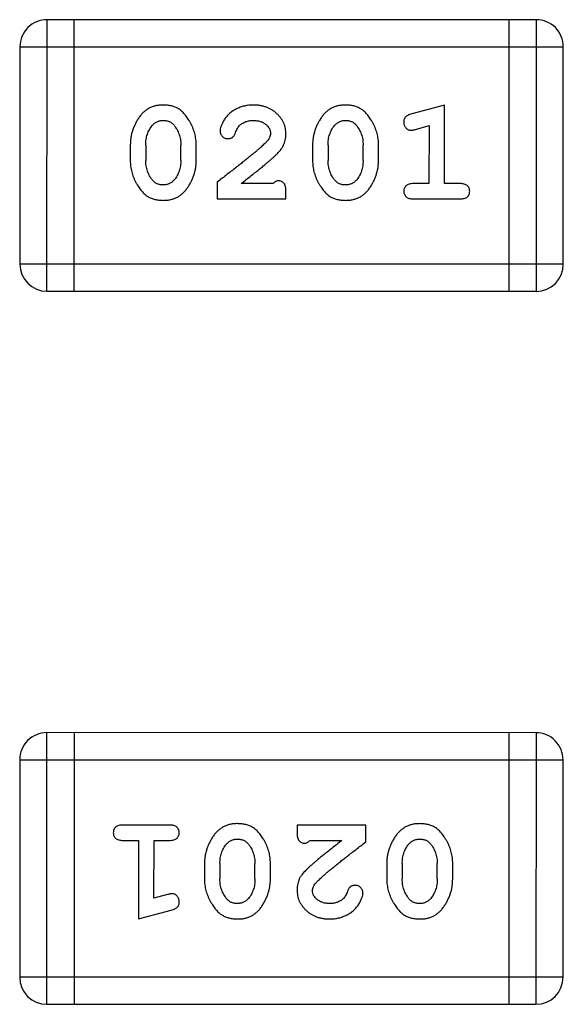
# Model space of a CAD drawing. Header units: millimetres. Extents: x 344 to 667, y 229 to 335.
# Tile 62 of 206: x 581.148 to 581.758, y 254.577 to 255.682. Entities that reach past the tile are written whole.
import ezdxf

# ---------------------------------------------------------------- set-up
doc = ezdxf.new("R2010")
doc.units = ezdxf.units.MM
doc.header["$LTSCALE"] = 0.5
doc.layers.get('0').update_dxf_attribs({"linetype": 'CONTINUOUS'})

msp = doc.modelspace()

# ---------------------------------------------------------------- linework, layer by layer
at = {"linetype": 'Continuous'}
for p, q in [((581.1789, 255.3771), (581.179, 255.6819)), ((581.7276, 255.6819), (581.179, 255.6819)), ((581.2094, 255.3771), (581.2095, 255.6819)), ((581.6971, 255.6819), (581.6971, 255.3771)), ((581.7276, 255.6819), (581.7276, 255.3771)), ((581.1485, 255.6514), (581.7581, 255.6514)), ((581.1485, 255.6514), (581.1485, 255.4076)), ((581.7581, 255.4075), (581.7581, 255.6514)), ((581.6248, 255.5861), (581.5882, 255.5762)), ((581.6247, 255.498), (581.6248, 255.5861)), ((581.5924, 255.5588), (581.6075, 255.563)), ((581.6075, 255.563), (581.6074, 255.498)), ((581.2724, 255.5415), (581.2724, 255.5238)), ((581.2897, 255.5412), (581.2897, 255.524)), ((581.329, 255.524), (581.329, 255.5412)), ((581.3463, 255.5238), (581.3463, 255.5415)), ((581.4769, 255.5415), (581.4769, 255.5237)), ((581.4942, 255.5412), (581.4942, 255.524)), ((581.5335, 255.524), (581.5335, 255.5412)), ((581.5508, 255.5237), (581.5508, 255.5415)), ((581.3699, 255.4996), (581.3699, 255.4807)), ((581.4328, 255.498), (581.3966, 255.498)), ((581.6074, 255.498), (581.5901, 255.498)), ((581.6421, 255.498), (581.6247, 255.498)), ((581.447, 255.4807), (581.447, 255.4886)), ((581.3699, 255.4807), (581.447, 255.4807)), ((581.5901, 255.4807), (581.6421, 255.4807)), ((581.7581, 255.4075), (581.1485, 255.4076)), ((581.1789, 255.3771), (581.7276, 255.3771)), ((581.7275, 254.8816), (581.1788, 254.8817)), ((581.1788, 254.5769), (581.1788, 254.8817)), ((581.2093, 254.8817), (581.2093, 254.5769)), ((581.697, 254.8816), (581.6969, 254.5768)), ((581.7275, 254.8816), (581.7274, 254.5768)), ((581.1483, 254.8512), (581.7579, 254.8511)), ((581.1483, 254.8512), (581.1483, 254.6073)), ((581.7579, 254.6073), (581.7579, 254.8511)), ((581.3163, 254.778), (581.2643, 254.778)), ((581.5365, 254.778), (581.4594, 254.778)), ((581.4594, 254.778), (581.4594, 254.7701)), ((581.5365, 254.7591), (581.5365, 254.778)), ((581.2643, 254.7607), (581.2816, 254.7607)), ((581.2816, 254.7607), (581.2816, 254.6726)), ((581.2989, 254.6958), (581.299, 254.7607)), ((581.299, 254.7607), (581.3163, 254.7607)), ((581.4736, 254.7607), (581.5098, 254.7607)), ((581.3556, 254.735), (581.3556, 254.7172)), ((581.3729, 254.7347), (581.3729, 254.7175)), ((581.4122, 254.7175), (581.4122, 254.7347)), ((581.4295, 254.7172), (581.4295, 254.735)), ((581.5601, 254.735), (581.5601, 254.7172)), ((581.5774, 254.7347), (581.5774, 254.7175)), ((581.6167, 254.7175), (581.6167, 254.7347)), ((581.634, 254.7172), (581.634, 254.735)), ((581.314, 254.6999), (581.2989, 254.6958)), ((581.2816, 254.6726), (581.3182, 254.6825)), ((581.7579, 254.6073), (581.1483, 254.6073)), ((581.1788, 254.5769), (581.7274, 254.5768))]:
    msp.add_line(p, q, dxfattribs=at)
for centre, start, end in [((581.179, 255.6514), 89.9951, 179.9951), ((581.7276, 255.6514), 359.9951, 89.9951), ((581.1789, 255.4076), 179.9951, 269.9951), ((581.7276, 255.4075), 269.9951, 359.9951), ((581.1788, 254.8512), 89.9951, 179.9951), ((581.7274, 254.8511), 359.9951, 89.9951), ((581.1788, 254.6073), 179.9951, 269.9951), ((581.7274, 254.6073), 269.9951, 359.9951)]:
    msp.add_arc(centre, 0.0305, start, end, dxfattribs=at)
for points, knots in [([(581.3092, 255.5861), (581.3077, 255.5861), (581.3049, 255.586), (581.3008, 255.5853), (581.297, 255.5842), (581.2934, 255.5826), (581.2901, 255.5805), (581.2871, 255.578), (581.2843, 255.575), (581.2818, 255.5717), (581.2796, 255.5681), (581.2777, 255.5644), (581.276, 255.5607), (581.2747, 255.5569), (581.2736, 255.5531), (581.2729, 255.5493), (581.2724, 255.5454), (581.2724, 255.5428), (581.2724, 255.5415)], [0, 0, 0, 0, 0.06692, 0.130834, 0.19258, 0.252759, 0.312631, 0.373411, 0.436359, 0.501894, 0.568244, 0.632472, 0.69556, 0.757163, 0.818592, 0.878885, 0.939235, 1, 1, 1, 1]), ([(581.3463, 255.5415), (581.3463, 255.5426), (581.3462, 255.5447), (581.346, 255.5479), (581.3454, 255.551), (581.3447, 255.5542), (581.3438, 255.5572), (581.3427, 255.5602), (581.3414, 255.5632), (581.3399, 255.5661), (581.3383, 255.5688), (581.3367, 255.5713), (581.335, 255.5737), (581.3334, 255.5758), (581.3317, 255.5776), (581.3299, 255.5793), (581.3282, 255.5807), (581.3258, 255.5823), (581.3227, 255.5839), (581.3185, 255.5852), (581.314, 255.586), (581.3108, 255.5861), (581.3092, 255.5861)], [0, 0, 0, 0, 0.049855, 0.099516, 0.148482, 0.19758, 0.246804, 0.296268, 0.346517, 0.397047, 0.446826, 0.49336, 0.537801, 0.579207, 0.617974, 0.654833, 0.689171, 0.722088, 0.786392, 0.853518, 0.924186, 1, 1, 1, 1]), ([(581.4103, 255.5861), (581.4086, 255.5861), (581.4053, 255.5859), (581.4003, 255.5851), (581.3956, 255.5837), (581.3911, 255.5817), (581.3869, 255.5792), (581.3833, 255.5764), (581.3801, 255.5731), (581.3776, 255.5695), (581.3757, 255.566), (581.3742, 255.5627), (581.3733, 255.5596), (581.3731, 255.5577), (581.373, 255.5568)], [0, 0, 0, 0, 0.098286, 0.193983, 0.289056, 0.384352, 0.477435, 0.566197, 0.652355, 0.737986, 0.818188, 0.887401, 0.94802, 1, 1, 1, 1]), ([(581.447, 255.5533), (581.447, 255.5545), (581.4469, 255.5567), (581.4464, 255.5599), (581.4456, 255.563), (581.4445, 255.566), (581.443, 255.5688), (581.4412, 255.5715), (581.4391, 255.5741), (581.4367, 255.5766), (581.4341, 255.5788), (581.4312, 255.5808), (581.4282, 255.5824), (581.425, 255.5838), (581.4216, 255.5848), (581.418, 255.5856), (581.4142, 255.586), (581.4116, 255.5861), (581.4103, 255.5861)], [0, 0, 0, 0, 0.060981, 0.120256, 0.178148, 0.236115, 0.293993, 0.352864, 0.413358, 0.476056, 0.539296, 0.602396, 0.665116, 0.728325, 0.792919, 0.859317, 0.928302, 1, 1, 1, 1]), ([(581.5137, 255.5861), (581.5122, 255.5861), (581.5094, 255.586), (581.5053, 255.5853), (581.5015, 255.5842), (581.4979, 255.5826), (581.4946, 255.5805), (581.4916, 255.578), (581.4888, 255.575), (581.4863, 255.5716), (581.4841, 255.5681), (581.4822, 255.5644), (581.4805, 255.5607), (581.4792, 255.5569), (581.4782, 255.5531), (581.4774, 255.5493), (581.477, 255.5454), (581.4769, 255.5428), (581.4769, 255.5415)], [0, 0, 0, 0, 0.06692, 0.130834, 0.19258, 0.252759, 0.312631, 0.373411, 0.436359, 0.501894, 0.568244, 0.632472, 0.69556, 0.757163, 0.818592, 0.878885, 0.939235, 1, 1, 1, 1]), ([(581.5508, 255.5415), (581.5508, 255.5426), (581.5508, 255.5447), (581.5505, 255.5479), (581.5499, 255.551), (581.5493, 255.5541), (581.5483, 255.5572), (581.5472, 255.5602), (581.5459, 255.5632), (581.5444, 255.566), (581.5428, 255.5688), (581.5412, 255.5713), (581.5395, 255.5736), (581.5379, 255.5758), (581.5362, 255.5776), (581.5345, 255.5793), (581.5327, 255.5807), (581.5304, 255.5822), (581.5272, 255.5838), (581.523, 255.5852), (581.5185, 255.586), (581.5153, 255.5861), (581.5137, 255.5861)], [0, 0, 0, 0, 0.049855, 0.099516, 0.148482, 0.19758, 0.246804, 0.296268, 0.346517, 0.397047, 0.446826, 0.49336, 0.537801, 0.579207, 0.617974, 0.654833, 0.689171, 0.722088, 0.786392, 0.853518, 0.924186, 1, 1, 1, 1]), ([(581.5882, 255.5762), (581.5873, 255.576), (581.5858, 255.5755), (581.5837, 255.5746), (581.5821, 255.5737), (581.5809, 255.5727), (581.5801, 255.5715), (581.5795, 255.5702), (581.5792, 255.5687), (581.5791, 255.5676), (581.5791, 255.567)], [0, 0, 0, 0, 0.187321, 0.344927, 0.475328, 0.579604, 0.674244, 0.773631, 0.882025, 1, 1, 1, 1]), ([(581.2897, 255.5412), (581.2897, 255.5423), (581.2898, 255.5444), (581.2901, 255.5474), (581.2906, 255.5504), (581.2915, 255.5532), (581.2924, 255.5559), (581.2937, 255.5584), (581.2952, 255.5608), (581.2963, 255.5623), (581.2969, 255.563)], [0, 0, 0, 0, 0.135446, 0.266257, 0.393419, 0.517936, 0.639137, 0.758785, 0.879345, 1, 1, 1, 1]), ([(581.2969, 255.563), (581.2973, 255.5635), (581.2981, 255.5644), (581.2995, 255.5656), (581.3009, 255.5666), (581.3024, 255.5674), (581.304, 255.568), (581.3057, 255.5685), (581.3075, 255.5688), (581.3087, 255.5688), (581.3093, 255.5688)], [0, 0, 0, 0, 0.13042, 0.256046, 0.378133, 0.498725, 0.620452, 0.742761, 0.869406, 1, 1, 1, 1]), ([(581.3093, 255.5688), (581.3099, 255.5688), (581.3112, 255.5688), (581.313, 255.5685), (581.3147, 255.5681), (581.3162, 255.5675), (581.3177, 255.5668), (581.3191, 255.5659), (581.3203, 255.5648), (581.3211, 255.5639), (581.3214, 255.5635)], [0, 0, 0, 0, 0.138115, 0.270177, 0.397547, 0.520057, 0.63869, 0.757499, 0.878226, 1, 1, 1, 1]), ([(581.3214, 255.5635), (581.322, 255.5627), (581.3232, 255.5611), (581.3248, 255.5586), (581.3261, 255.556), (581.3271, 255.5532), (581.328, 255.5503), (581.3286, 255.5474), (581.3289, 255.5443), (581.329, 255.5423), (581.329, 255.5412)], [0, 0, 0, 0, 0.125331, 0.248948, 0.371201, 0.494032, 0.616811, 0.742104, 0.868849, 1, 1, 1, 1]), ([(581.3904, 255.5549), (581.3907, 255.5558), (581.3913, 255.5575), (581.3925, 255.5598), (581.3937, 255.5618), (581.3948, 255.5629), (581.3953, 255.5634)], [0, 0, 0, 0, 0.285518, 0.544185, 0.781367, 1, 1, 1, 1]), ([(581.3953, 255.5634), (581.3958, 255.5639), (581.3968, 255.5647), (581.3984, 255.5658), (581.4002, 255.5667), (581.402, 255.5675), (581.4039, 255.5681), (581.4059, 255.5685), (581.408, 255.5688), (581.4095, 255.5688), (581.4102, 255.5688)], [0, 0, 0, 0, 0.121873, 0.243139, 0.363336, 0.485133, 0.607572, 0.734701, 0.864814, 1, 1, 1, 1]), ([(581.4102, 255.5688), (581.4116, 255.5688), (581.4143, 255.5687), (581.4181, 255.5678), (581.4215, 255.5665), (581.4244, 255.5645), (581.4267, 255.5623), (581.4284, 255.5598), (581.4295, 255.5571), (581.4296, 255.5552), (581.4297, 255.5543)], [0, 0, 0, 0, 0.156344, 0.299348, 0.4327, 0.561, 0.682299, 0.791883, 0.89611, 1, 1, 1, 1]), ([(581.4942, 255.5412), (581.4942, 255.5423), (581.4943, 255.5444), (581.4946, 255.5474), (581.4951, 255.5504), (581.496, 255.5532), (581.497, 255.5558), (581.4982, 255.5584), (581.4997, 255.5608), (581.5009, 255.5623), (581.5014, 255.563)], [0, 0, 0, 0, 0.135446, 0.266257, 0.393419, 0.517936, 0.639137, 0.758785, 0.879345, 1, 1, 1, 1]), ([(581.5014, 255.563), (581.5018, 255.5635), (581.5026, 255.5644), (581.504, 255.5655), (581.5054, 255.5666), (581.5069, 255.5674), (581.5085, 255.568), (581.5102, 255.5685), (581.512, 255.5687), (581.5132, 255.5688), (581.5138, 255.5688)], [0, 0, 0, 0, 0.13042, 0.256046, 0.378133, 0.498725, 0.620452, 0.742761, 0.869406, 1, 1, 1, 1]), ([(581.5138, 255.5688), (581.5144, 255.5688), (581.5157, 255.5688), (581.5175, 255.5685), (581.5192, 255.5681), (581.5208, 255.5675), (581.5222, 255.5668), (581.5236, 255.5658), (581.5248, 255.5648), (581.5256, 255.5639), (581.5259, 255.5635)], [0, 0, 0, 0, 0.138115, 0.270177, 0.397547, 0.520057, 0.63869, 0.757499, 0.878226, 1, 1, 1, 1]), ([(581.5259, 255.5635), (581.5265, 255.5627), (581.5277, 255.5611), (581.5293, 255.5586), (581.5306, 255.5559), (581.5317, 255.5532), (581.5325, 255.5503), (581.5331, 255.5474), (581.5334, 255.5443), (581.5335, 255.5423), (581.5335, 255.5412)], [0, 0, 0, 0, 0.125331, 0.248948, 0.371201, 0.494032, 0.616811, 0.742104, 0.868849, 1, 1, 1, 1]), ([(581.5791, 255.567), (581.5792, 255.5664), (581.5792, 255.5652), (581.5797, 255.5635), (581.5804, 255.5618), (581.5814, 255.5604), (581.5826, 255.5593), (581.584, 255.5584), (581.5855, 255.5579), (581.5865, 255.5578), (581.587, 255.5578)], [0, 0, 0, 0, 0.138815, 0.27042, 0.39836, 0.52875, 0.654955, 0.771147, 0.884581, 1, 1, 1, 1]), ([(581.373, 255.5568), (581.3731, 255.5562), (581.3731, 255.5552), (581.3737, 255.5536), (581.3745, 255.5522), (581.3756, 255.5508), (581.377, 255.5497), (581.3785, 255.549), (581.3801, 255.5484), (581.3813, 255.5484), (581.3819, 255.5484)], [0, 0, 0, 0, 0.120856, 0.239483, 0.360995, 0.490166, 0.620982, 0.746416, 0.870253, 1, 1, 1, 1]), ([(581.3819, 255.5484), (581.3824, 255.5484), (581.3833, 255.5484), (581.3847, 255.5487), (581.3859, 255.5492), (581.3871, 255.5498), (581.3881, 255.5507), (581.389, 255.5519), (581.3898, 255.5533), (581.3901, 255.5544), (581.3904, 255.5549)], [0, 0, 0, 0, 0.127347, 0.246131, 0.359406, 0.470543, 0.586092, 0.711469, 0.847022, 1, 1, 1, 1]), ([(581.4297, 255.5543), (581.4296, 255.5535), (581.4295, 255.5519), (581.4285, 255.5494), (581.427, 255.5469), (581.4256, 255.5454), (581.4249, 255.5446)], [0, 0, 0, 0, 0.212836, 0.442809, 0.70317, 1, 1, 1, 1]), ([(581.4302, 255.5251), (581.4311, 255.5258), (581.4328, 255.5273), (581.4352, 255.5295), (581.4373, 255.5316), (581.4391, 255.5336), (581.4408, 255.5355), (581.4421, 255.5373), (581.4432, 255.5389), (581.4443, 255.541), (581.4454, 255.5435), (581.4463, 255.5467), (581.4469, 255.55), (581.447, 255.5522), (581.447, 255.5533)], [0, 0, 0, 0, 0.103002, 0.197728, 0.285279, 0.365235, 0.437224, 0.502446, 0.560545, 0.611446, 0.707576, 0.80349, 0.900532, 1, 1, 1, 1]), ([(581.587, 255.5578), (581.5874, 255.5578), (581.5881, 255.5578), (581.5894, 255.5581), (581.5908, 255.5584), (581.5919, 255.5587), (581.5924, 255.5588)], [0, 0, 0, 0, 0.183151, 0.413144, 0.682305, 1, 1, 1, 1]), ([(581.4249, 255.5446), (581.4245, 255.5441), (581.4235, 255.5431), (581.4219, 255.5416), (581.42, 255.5398), (581.4178, 255.5379), (581.4154, 255.5358), (581.4127, 255.5335), (581.4096, 255.531), (581.4063, 255.5282), (581.4028, 255.5253), (581.3989, 255.5222), (581.3948, 255.5189), (581.3903, 255.5154), (581.3856, 255.5118), (581.3806, 255.5079), (581.3754, 255.5038), (581.3718, 255.501), (581.3699, 255.4996)], [0, 0, 0, 0, 0.026647, 0.057942, 0.094152, 0.134806, 0.180631, 0.231142, 0.286385, 0.346321, 0.411439, 0.481035, 0.555329, 0.634592, 0.718826, 0.807759, 0.901393, 1, 1, 1, 1]), ([(581.2724, 255.5238), (581.2724, 255.5227), (581.2724, 255.5206), (581.2727, 255.5174), (581.2732, 255.5143), (581.2739, 255.5112), (581.2748, 255.5081), (581.2759, 255.5051), (581.2772, 255.5022), (581.2786, 255.4993), (581.2802, 255.4965), (581.2818, 255.494), (581.2835, 255.4917), (581.2851, 255.4896), (581.2868, 255.4877), (581.2885, 255.4861), (581.2903, 255.4846), (581.2926, 255.483), (581.2958, 255.4814), (581.3, 255.4801), (581.3046, 255.4793), (581.3078, 255.4792), (581.3094, 255.4791)], [0, 0, 0, 0, 0.049886, 0.09882, 0.148132, 0.19689, 0.246038, 0.295176, 0.345305, 0.395692, 0.445312, 0.491875, 0.535813, 0.577009, 0.616081, 0.652689, 0.687585, 0.720206, 0.785062, 0.85223, 0.923759, 1, 1, 1, 1]), ([(581.2973, 255.5017), (581.2967, 255.5025), (581.2955, 255.5041), (581.2939, 255.5067), (581.2926, 255.5093), (581.2915, 255.512), (581.2907, 255.5149), (581.2901, 255.5178), (581.2897, 255.5209), (581.2897, 255.523), (581.2897, 255.524)], [0, 0, 0, 0, 0.124927, 0.248361, 0.370889, 0.492583, 0.61616, 0.741472, 0.869044, 1, 1, 1, 1]), ([(581.3094, 255.4791), (581.3108, 255.4792), (581.3137, 255.4793), (581.3178, 255.48), (581.3216, 255.4811), (581.3252, 255.4827), (581.3285, 255.4847), (581.3315, 255.4872), (581.3343, 255.4902), (581.3368, 255.4936), (581.339, 255.4972), (581.341, 255.5008), (581.3426, 255.5045), (581.344, 255.5083), (581.345, 255.5121), (581.3458, 255.516), (581.3462, 255.5198), (581.3463, 255.5225), (581.3463, 255.5238)], [0, 0, 0, 0, 0.067217, 0.131051, 0.19272, 0.252824, 0.312745, 0.373449, 0.436041, 0.501494, 0.567761, 0.632087, 0.695096, 0.757109, 0.817993, 0.878657, 0.939311, 1, 1, 1, 1]), ([(581.329, 255.524), (581.329, 255.523), (581.3289, 255.5209), (581.3286, 255.5178), (581.328, 255.5149), (581.3272, 255.5121), (581.3262, 255.5094), (581.3249, 255.5069), (581.3235, 255.5045), (581.3223, 255.503), (581.3217, 255.5023)], [0, 0, 0, 0, 0.135449, 0.266263, 0.393429, 0.516942, 0.639128, 0.758779, 0.879341, 1, 1, 1, 1]), ([(581.3966, 255.498), (581.3986, 255.4996), (581.4025, 255.5026), (581.4079, 255.5069), (581.4129, 255.5108), (581.4174, 255.5144), (581.4213, 255.5176), (581.4247, 255.5204), (581.4277, 255.5228), (581.4294, 255.5244), (581.4302, 255.5251)], [0, 0, 0, 0, 0.176662, 0.337826, 0.484741, 0.617764, 0.73494, 0.837793, 0.926412, 1, 1, 1, 1]), ([(581.4769, 255.5237), (581.4769, 255.5227), (581.4769, 255.5205), (581.4772, 255.5174), (581.4777, 255.5142), (581.4784, 255.5111), (581.4793, 255.5081), (581.4804, 255.5051), (581.4817, 255.5021), (581.4832, 255.4993), (581.4847, 255.4965), (581.4864, 255.494), (581.488, 255.4917), (581.4896, 255.4896), (581.4913, 255.4877), (581.493, 255.486), (581.4948, 255.4846), (581.4971, 255.483), (581.5003, 255.4814), (581.5045, 255.4801), (581.5091, 255.4793), (581.5123, 255.4792), (581.5139, 255.4791)], [0, 0, 0, 0, 0.049886, 0.09882, 0.148132, 0.19689, 0.246038, 0.295176, 0.345305, 0.395692, 0.445312, 0.491875, 0.535813, 0.577009, 0.616081, 0.652689, 0.687585, 0.720206, 0.785062, 0.85223, 0.923759, 1, 1, 1, 1]), ([(581.5018, 255.5017), (581.5012, 255.5025), (581.5, 255.5041), (581.4985, 255.5066), (581.4971, 255.5093), (581.4961, 255.512), (581.4952, 255.5149), (581.4946, 255.5178), (581.4943, 255.5209), (581.4942, 255.523), (581.4942, 255.524)], [0, 0, 0, 0, 0.124927, 0.248361, 0.370889, 0.492583, 0.61616, 0.741472, 0.869044, 1, 1, 1, 1]), ([(581.5139, 255.4791), (581.5154, 255.4792), (581.5182, 255.4792), (581.5223, 255.48), (581.5261, 255.4811), (581.5297, 255.4827), (581.533, 255.4847), (581.536, 255.4872), (581.5389, 255.4902), (581.5413, 255.4935), (581.5435, 255.4971), (581.5455, 255.5008), (581.5471, 255.5045), (581.5485, 255.5083), (581.5495, 255.5121), (581.5503, 255.5159), (581.5507, 255.5198), (581.5508, 255.5224), (581.5508, 255.5237)], [0, 0, 0, 0, 0.067217, 0.131051, 0.19272, 0.252824, 0.312745, 0.373449, 0.436041, 0.501494, 0.567761, 0.632087, 0.695096, 0.757109, 0.817993, 0.878657, 0.939311, 1, 1, 1, 1]), ([(581.5335, 255.524), (581.5335, 255.523), (581.5334, 255.5209), (581.5331, 255.5178), (581.5326, 255.5149), (581.5317, 255.5121), (581.5307, 255.5094), (581.5295, 255.5069), (581.528, 255.5045), (581.5268, 255.503), (581.5263, 255.5022)], [0, 0, 0, 0, 0.135449, 0.266263, 0.393429, 0.516942, 0.639128, 0.758779, 0.879341, 1, 1, 1, 1]), ([(581.3095, 255.4965), (581.3088, 255.4965), (581.3076, 255.4965), (581.3058, 255.4967), (581.3041, 255.4971), (581.3025, 255.4977), (581.301, 255.4985), (581.2996, 255.4994), (581.2984, 255.5005), (581.2977, 255.5013), (581.2973, 255.5017)], [0, 0, 0, 0, 0.139844, 0.271849, 0.399162, 0.521619, 0.6402, 0.758957, 0.87828, 1, 1, 1, 1]), ([(581.3217, 255.5023), (581.3213, 255.5018), (581.3206, 255.5009), (581.3192, 255.4997), (581.3178, 255.4987), (581.3163, 255.4979), (581.3147, 255.4972), (581.313, 255.4968), (581.3113, 255.4965), (581.3101, 255.4965), (581.3095, 255.4965)], [0, 0, 0, 0, 0.129853, 0.25607, 0.380154, 0.49978, 0.62208, 0.743277, 0.868791, 1, 1, 1, 1]), ([(581.4383, 255.5012), (581.4379, 255.5011), (581.4369, 255.501), (581.4356, 255.5004), (581.4341, 255.4994), (581.4333, 255.4985), (581.4328, 255.498)], [0, 0, 0, 0, 0.20611, 0.432681, 0.695597, 1, 1, 1, 1]), ([(581.447, 255.4886), (581.447, 255.4896), (581.4469, 255.4916), (581.4465, 255.4943), (581.4458, 255.4966), (581.4447, 255.4983), (581.4434, 255.4996), (581.4419, 255.5005), (581.4402, 255.5011), (581.439, 255.5011), (581.4383, 255.5012)], [0, 0, 0, 0, 0.1844, 0.34094, 0.473574, 0.586824, 0.690029, 0.789175, 0.890445, 1, 1, 1, 1]), ([(581.514, 255.4964), (581.5133, 255.4964), (581.5121, 255.4965), (581.5103, 255.4967), (581.5086, 255.4971), (581.507, 255.4977), (581.5055, 255.4985), (581.5042, 255.4994), (581.5029, 255.5005), (581.5022, 255.5013), (581.5018, 255.5017)], [0, 0, 0, 0, 0.139844, 0.271849, 0.399162, 0.521619, 0.6402, 0.758957, 0.87828, 1, 1, 1, 1]), ([(581.5263, 255.5022), (581.5259, 255.5018), (581.5251, 255.5009), (581.5237, 255.4997), (581.5223, 255.4987), (581.5208, 255.4978), (581.5192, 255.4972), (581.5175, 255.4968), (581.5158, 255.4965), (581.5146, 255.4965), (581.514, 255.4964)], [0, 0, 0, 0, 0.129853, 0.25607, 0.380154, 0.49978, 0.62208, 0.743277, 0.868791, 1, 1, 1, 1]), ([(581.5901, 255.498), (581.5892, 255.498), (581.5876, 255.4979), (581.5852, 255.4975), (581.5833, 255.4967), (581.5817, 255.4957), (581.5806, 255.4943), (581.5797, 255.4928), (581.5792, 255.4911), (581.5792, 255.49), (581.5791, 255.4893)], [0, 0, 0, 0, 0.169102, 0.317658, 0.446239, 0.563118, 0.671828, 0.776546, 0.884858, 1, 1, 1, 1]), ([(581.6531, 255.4893), (581.653, 255.49), (581.653, 255.4911), (581.6525, 255.4928), (581.6516, 255.4943), (581.6505, 255.4956), (581.6489, 255.4967), (581.647, 255.4975), (581.6446, 255.4979), (581.643, 255.498), (581.6421, 255.498)], [0, 0, 0, 0, 0.11517, 0.223509, 0.328254, 0.438012, 0.553651, 0.682263, 0.830856, 1, 1, 1, 1]), ([(581.5791, 255.4893), (581.5792, 255.4887), (581.5792, 255.4876), (581.5797, 255.4859), (581.5806, 255.4844), (581.5817, 255.483), (581.5833, 255.4819), (581.5852, 255.4812), (581.5876, 255.4808), (581.5892, 255.4807), (581.5901, 255.4807)], [0, 0, 0, 0, 0.115051, 0.223278, 0.329269, 0.437893, 0.554681, 0.682591, 0.83103, 1, 1, 1, 1]), ([(581.6421, 255.4807), (581.6429, 255.4807), (581.6446, 255.4808), (581.647, 255.4812), (581.6489, 255.4819), (581.6505, 255.483), (581.6516, 255.4843), (581.6525, 255.4859), (581.653, 255.4875), (581.653, 255.4887), (581.6531, 255.4893)], [0, 0, 0, 0, 0.169012, 0.317488, 0.445429, 0.560977, 0.67065, 0.776666, 0.88492, 1, 1, 1, 1]), ([(581.2643, 254.778), (581.2634, 254.778), (581.2618, 254.778), (581.2594, 254.7775), (581.2575, 254.7768), (581.2559, 254.7757), (581.2548, 254.7744), (581.2539, 254.7729), (581.2534, 254.7712), (581.2534, 254.77), (581.2533, 254.7694)], [0, 0, 0, 0, 0.169012, 0.317488, 0.445429, 0.560977, 0.67065, 0.776666, 0.88492, 1, 1, 1, 1]), ([(581.3273, 254.7694), (581.3272, 254.77), (581.3272, 254.7712), (581.3267, 254.7728), (581.3258, 254.7744), (581.3247, 254.7757), (581.3231, 254.7768), (581.3212, 254.7775), (581.3188, 254.778), (581.3172, 254.778), (581.3163, 254.778)], [0, 0, 0, 0, 0.115051, 0.223278, 0.329269, 0.437893, 0.554681, 0.682591, 0.83103, 1, 1, 1, 1]), ([(581.3925, 254.7796), (581.391, 254.7796), (581.3882, 254.7795), (581.3841, 254.7788), (581.3803, 254.7776), (581.3767, 254.7761), (581.3734, 254.774), (581.3704, 254.7715), (581.3675, 254.7686), (581.3651, 254.7652), (581.3629, 254.7616), (581.3609, 254.7579), (581.3593, 254.7542), (581.3579, 254.7504), (581.3569, 254.7466), (581.3561, 254.7428), (581.3557, 254.7389), (581.3556, 254.7363), (581.3556, 254.735)], [0, 0, 0, 0, 0.067217, 0.131051, 0.19272, 0.252824, 0.312745, 0.373449, 0.436041, 0.501494, 0.567761, 0.632087, 0.695096, 0.757109, 0.817993, 0.878657, 0.939311, 1, 1, 1, 1]), ([(581.4295, 254.735), (581.4295, 254.736), (581.4295, 254.7382), (581.4292, 254.7414), (581.4287, 254.7445), (581.428, 254.7476), (581.4271, 254.7506), (581.426, 254.7536), (581.4247, 254.7566), (581.4232, 254.7595), (581.4217, 254.7622), (581.42, 254.7647), (581.4184, 254.767), (581.4167, 254.7692), (581.415, 254.771), (581.4134, 254.7727), (581.4116, 254.7741), (581.4093, 254.7757), (581.4061, 254.7773), (581.4019, 254.7786), (581.3973, 254.7794), (581.3941, 254.7795), (581.3925, 254.7796)], [0, 0, 0, 0, 0.049886, 0.09882, 0.148132, 0.19689, 0.246038, 0.295176, 0.345305, 0.395692, 0.445312, 0.491875, 0.535813, 0.577009, 0.616081, 0.652689, 0.687585, 0.720206, 0.785062, 0.85223, 0.923759, 1, 1, 1, 1]), ([(581.597, 254.7796), (581.5955, 254.7795), (581.5927, 254.7795), (581.5886, 254.7787), (581.5848, 254.7776), (581.5812, 254.776), (581.5779, 254.774), (581.5749, 254.7715), (581.5721, 254.7685), (581.5696, 254.7652), (581.5674, 254.7616), (581.5654, 254.7579), (581.5638, 254.7542), (581.5624, 254.7504), (581.5614, 254.7466), (581.5606, 254.7428), (581.5602, 254.7389), (581.5601, 254.7363), (581.5601, 254.735)], [0, 0, 0, 0, 0.067217, 0.131051, 0.19272, 0.252824, 0.312745, 0.373449, 0.436041, 0.501494, 0.567761, 0.632087, 0.695096, 0.757109, 0.817993, 0.878657, 0.939311, 1, 1, 1, 1]), ([(581.634, 254.735), (581.634, 254.736), (581.634, 254.7382), (581.6337, 254.7413), (581.6332, 254.7445), (581.6325, 254.7476), (581.6316, 254.7506), (581.6305, 254.7536), (581.6292, 254.7566), (581.6277, 254.7594), (581.6262, 254.7622), (581.6245, 254.7647), (581.6229, 254.767), (581.6213, 254.7691), (581.6196, 254.771), (581.6179, 254.7727), (581.6161, 254.7741), (581.6138, 254.7757), (581.6106, 254.7773), (581.6064, 254.7786), (581.6018, 254.7794), (581.5986, 254.7795), (581.597, 254.7796)], [0, 0, 0, 0, 0.049886, 0.09882, 0.148132, 0.19689, 0.246038, 0.295176, 0.345305, 0.395692, 0.445312, 0.491875, 0.535813, 0.577009, 0.616081, 0.652689, 0.687585, 0.720206, 0.785062, 0.85223, 0.923759, 1, 1, 1, 1]), ([(581.2533, 254.7694), (581.2534, 254.7688), (581.2534, 254.7676), (581.2539, 254.7659), (581.2548, 254.7644), (581.2559, 254.7631), (581.2575, 254.762), (581.2594, 254.7612), (581.2618, 254.7608), (581.2634, 254.7607), (581.2643, 254.7607)], [0, 0, 0, 0, 0.11517, 0.223509, 0.328254, 0.438012, 0.553651, 0.682263, 0.830856, 1, 1, 1, 1]), ([(581.3163, 254.7607), (581.3172, 254.7607), (581.3188, 254.7608), (581.3212, 254.7612), (581.3231, 254.762), (581.3247, 254.7631), (581.3258, 254.7644), (581.3267, 254.7659), (581.3272, 254.7676), (581.3272, 254.7688), (581.3273, 254.7694)], [0, 0, 0, 0, 0.169102, 0.317658, 0.446239, 0.563118, 0.671828, 0.776546, 0.884858, 1, 1, 1, 1]), ([(581.4594, 254.7701), (581.4594, 254.7691), (581.4595, 254.7671), (581.4599, 254.7644), (581.4606, 254.7621), (581.4617, 254.7604), (581.463, 254.7591), (581.4645, 254.7582), (581.4662, 254.7576), (581.4674, 254.7576), (581.4681, 254.7576)], [0, 0, 0, 0, 0.1844, 0.34094, 0.473574, 0.586824, 0.690029, 0.789175, 0.890445, 1, 1, 1, 1]), ([(581.3729, 254.7347), (581.3729, 254.7358), (581.373, 254.7378), (581.3733, 254.7409), (581.3738, 254.7438), (581.3747, 254.7466), (581.3757, 254.7493), (581.3769, 254.7518), (581.3784, 254.7543), (581.3796, 254.7557), (581.3801, 254.7565)], [0, 0, 0, 0, 0.135449, 0.266263, 0.393429, 0.516942, 0.639128, 0.758779, 0.879341, 1, 1, 1, 1]), ([(581.3801, 254.7565), (581.3805, 254.7569), (581.3813, 254.7579), (581.3827, 254.759), (581.3841, 254.76), (581.3856, 254.7609), (581.3872, 254.7615), (581.3889, 254.7619), (581.3906, 254.7622), (581.3918, 254.7623), (581.3924, 254.7623)], [0, 0, 0, 0, 0.129853, 0.25607, 0.380154, 0.49978, 0.62208, 0.743277, 0.868791, 1, 1, 1, 1]), ([(581.3924, 254.7623), (581.3931, 254.7623), (581.3943, 254.7623), (581.3961, 254.762), (581.3978, 254.7616), (581.3994, 254.761), (581.4009, 254.7602), (581.4022, 254.7593), (581.4035, 254.7582), (581.4042, 254.7574), (581.4046, 254.757)], [0, 0, 0, 0, 0.139844, 0.271849, 0.399162, 0.521619, 0.6402, 0.758957, 0.87828, 1, 1, 1, 1]), ([(581.4046, 254.757), (581.4052, 254.7562), (581.4064, 254.7546), (581.4079, 254.7521), (581.4093, 254.7495), (581.4103, 254.7467), (581.4112, 254.7438), (581.4118, 254.7409), (581.4121, 254.7378), (581.4122, 254.7358), (581.4122, 254.7347)], [0, 0, 0, 0, 0.124927, 0.248361, 0.370889, 0.492583, 0.61616, 0.741472, 0.869044, 1, 1, 1, 1]), ([(581.4681, 254.7576), (581.4685, 254.7576), (581.4695, 254.7577), (581.4708, 254.7583), (581.4723, 254.7593), (581.4731, 254.7602), (581.4736, 254.7607)], [0, 0, 0, 0, 0.20611, 0.432681, 0.695597, 1, 1, 1, 1]), ([(581.5098, 254.7607), (581.5078, 254.7591), (581.5039, 254.7561), (581.4985, 254.7518), (581.4935, 254.7479), (581.489, 254.7443), (581.4851, 254.7412), (581.4817, 254.7383), (581.4787, 254.7359), (581.477, 254.7344), (581.4762, 254.7337)], [0, 0, 0, 0, 0.176662, 0.337826, 0.484741, 0.617764, 0.73494, 0.837793, 0.926412, 1, 1, 1, 1]), ([(581.4815, 254.7141), (581.4819, 254.7146), (581.4829, 254.7156), (581.4845, 254.7171), (581.4864, 254.7189), (581.4886, 254.7208), (581.491, 254.7229), (581.4937, 254.7253), (581.4968, 254.7278), (581.5001, 254.7305), (581.5036, 254.7334), (581.5075, 254.7365), (581.5116, 254.7398), (581.5161, 254.7433), (581.5208, 254.747), (581.5258, 254.7508), (581.531, 254.7549), (581.5346, 254.7577), (581.5365, 254.7591)], [0, 0, 0, 0, 0.026647, 0.057942, 0.094152, 0.134806, 0.180631, 0.231142, 0.286385, 0.346321, 0.411439, 0.481035, 0.555329, 0.634592, 0.718826, 0.807759, 0.901393, 1, 1, 1, 1]), ([(581.5774, 254.7347), (581.5774, 254.7357), (581.5775, 254.7378), (581.5778, 254.7409), (581.5783, 254.7438), (581.5792, 254.7466), (581.5802, 254.7493), (581.5815, 254.7518), (581.5829, 254.7542), (581.5841, 254.7557), (581.5847, 254.7565)], [0, 0, 0, 0, 0.135449, 0.266263, 0.393429, 0.516942, 0.639128, 0.758779, 0.879341, 1, 1, 1, 1]), ([(581.5847, 254.7565), (581.5851, 254.7569), (581.5858, 254.7578), (581.5872, 254.759), (581.5886, 254.76), (581.5901, 254.7609), (581.5917, 254.7615), (581.5934, 254.7619), (581.5951, 254.7622), (581.5963, 254.7622), (581.5969, 254.7623)], [0, 0, 0, 0, 0.129853, 0.25607, 0.380154, 0.49978, 0.62208, 0.743277, 0.868791, 1, 1, 1, 1]), ([(581.5969, 254.7623), (581.5976, 254.7623), (581.5988, 254.7622), (581.6006, 254.762), (581.6023, 254.7616), (581.6039, 254.761), (581.6054, 254.7602), (581.6067, 254.7593), (581.608, 254.7582), (581.6087, 254.7574), (581.6091, 254.757)], [0, 0, 0, 0, 0.139844, 0.271849, 0.399162, 0.521619, 0.6402, 0.758957, 0.87828, 1, 1, 1, 1]), ([(581.6091, 254.757), (581.6097, 254.7562), (581.6109, 254.7546), (581.6125, 254.7521), (581.6138, 254.7494), (581.6149, 254.7467), (581.6157, 254.7438), (581.6163, 254.7409), (581.6167, 254.7378), (581.6167, 254.7357), (581.6167, 254.7347)], [0, 0, 0, 0, 0.124927, 0.248361, 0.370889, 0.492583, 0.61616, 0.741472, 0.869044, 1, 1, 1, 1]), ([(581.4762, 254.7337), (581.4753, 254.7329), (581.4736, 254.7314), (581.4712, 254.7292), (581.4691, 254.7271), (581.4672, 254.7251), (581.4656, 254.7232), (581.4643, 254.7215), (581.4632, 254.7198), (581.462, 254.7178), (581.461, 254.7152), (581.4601, 254.712), (581.4595, 254.7087), (581.4594, 254.7065), (581.4594, 254.7054)], [0, 0, 0, 0, 0.103002, 0.197728, 0.285279, 0.365235, 0.437224, 0.502446, 0.560545, 0.611446, 0.707576, 0.80349, 0.900532, 1, 1, 1, 1]), ([(581.3556, 254.7172), (581.3556, 254.7162), (581.3556, 254.714), (581.3559, 254.7108), (581.3565, 254.7077), (581.3571, 254.7046), (581.3581, 254.7015), (581.3592, 254.6985), (581.3605, 254.6956), (581.362, 254.6927), (581.3636, 254.6899), (581.3652, 254.6874), (581.3669, 254.6851), (581.3685, 254.683), (581.3702, 254.6811), (581.3719, 254.6795), (581.3737, 254.678), (581.376, 254.6765), (581.3792, 254.6749), (581.3834, 254.6736), (581.3879, 254.6728), (581.3911, 254.6727), (581.3927, 254.6726)], [0, 0, 0, 0, 0.049855, 0.099516, 0.148482, 0.19758, 0.246804, 0.296268, 0.346517, 0.397047, 0.446826, 0.49336, 0.537801, 0.579207, 0.617974, 0.654833, 0.689171, 0.722088, 0.786392, 0.853518, 0.924186, 1, 1, 1, 1]), ([(581.3805, 254.6952), (581.3799, 254.696), (581.3787, 254.6976), (581.3771, 254.7001), (581.3758, 254.7028), (581.3747, 254.7055), (581.3739, 254.7084), (581.3733, 254.7113), (581.373, 254.7144), (581.3729, 254.7165), (581.3729, 254.7175)], [0, 0, 0, 0, 0.125331, 0.248948, 0.371201, 0.494032, 0.616811, 0.742104, 0.868849, 1, 1, 1, 1]), ([(581.3927, 254.6726), (581.3942, 254.6727), (581.397, 254.6727), (581.401, 254.6734), (581.4049, 254.6746), (581.4085, 254.6761), (581.4118, 254.6782), (581.4148, 254.6807), (581.4176, 254.6837), (581.4201, 254.6871), (581.4223, 254.6907), (581.4242, 254.6944), (581.4258, 254.6981), (581.4272, 254.7018), (581.4282, 254.7056), (581.429, 254.7095), (581.4294, 254.7133), (581.4295, 254.7159), (581.4295, 254.7172)], [0, 0, 0, 0, 0.06692, 0.130834, 0.19258, 0.252759, 0.312631, 0.373411, 0.436359, 0.501894, 0.568244, 0.632472, 0.69556, 0.757163, 0.818592, 0.878885, 0.939235, 1, 1, 1, 1]), ([(581.4122, 254.7175), (581.4122, 254.7164), (581.4121, 254.7144), (581.4118, 254.7113), (581.4113, 254.7084), (581.4104, 254.7056), (581.4094, 254.7029), (581.4082, 254.7004), (581.4067, 254.6979), (581.4055, 254.6965), (581.405, 254.6957)], [0, 0, 0, 0, 0.135446, 0.266257, 0.393419, 0.517936, 0.639137, 0.758785, 0.879345, 1, 1, 1, 1]), ([(581.4767, 254.7044), (581.4768, 254.7052), (581.4769, 254.7069), (581.4779, 254.7093), (581.4794, 254.7118), (581.4808, 254.7133), (581.4815, 254.7141)], [0, 0, 0, 0, 0.212836, 0.442809, 0.70317, 1, 1, 1, 1]), ([(581.5245, 254.7104), (581.524, 254.7103), (581.5231, 254.7103), (581.5217, 254.71), (581.5205, 254.7096), (581.5193, 254.7089), (581.5183, 254.708), (581.5174, 254.7068), (581.5166, 254.7054), (581.5162, 254.7044), (581.516, 254.7038)], [0, 0, 0, 0, 0.127347, 0.246131, 0.359406, 0.470543, 0.586092, 0.711469, 0.847022, 1, 1, 1, 1]), ([(581.5333, 254.7019), (581.5333, 254.7025), (581.5332, 254.7036), (581.5327, 254.7051), (581.5319, 254.7066), (581.5308, 254.7079), (581.5294, 254.709), (581.5279, 254.7098), (581.5263, 254.7103), (581.5251, 254.7103), (581.5245, 254.7104)], [0, 0, 0, 0, 0.120856, 0.239483, 0.360995, 0.490166, 0.620982, 0.746416, 0.870253, 1, 1, 1, 1]), ([(581.5601, 254.7172), (581.5601, 254.7161), (581.5602, 254.714), (581.5604, 254.7108), (581.561, 254.7077), (581.5616, 254.7046), (581.5626, 254.7015), (581.5637, 254.6985), (581.565, 254.6955), (581.5665, 254.6927), (581.5681, 254.6899), (581.5697, 254.6874), (581.5714, 254.6851), (581.573, 254.6829), (581.5747, 254.6811), (581.5764, 254.6794), (581.5782, 254.678), (581.5805, 254.6765), (581.5837, 254.6749), (581.5879, 254.6735), (581.5924, 254.6727), (581.5956, 254.6726), (581.5972, 254.6726)], [0, 0, 0, 0, 0.049855, 0.099516, 0.148482, 0.19758, 0.246804, 0.296268, 0.346517, 0.397047, 0.446826, 0.49336, 0.537801, 0.579207, 0.617974, 0.654833, 0.689171, 0.722088, 0.786392, 0.853518, 0.924186, 1, 1, 1, 1]), ([(581.585, 254.6952), (581.5844, 254.696), (581.5832, 254.6976), (581.5816, 254.7001), (581.5803, 254.7028), (581.5793, 254.7055), (581.5784, 254.7084), (581.5778, 254.7113), (581.5775, 254.7144), (581.5774, 254.7164), (581.5774, 254.7175)], [0, 0, 0, 0, 0.125331, 0.248948, 0.371201, 0.494032, 0.616811, 0.742104, 0.868849, 1, 1, 1, 1]), ([(581.5972, 254.6726), (581.5987, 254.6726), (581.6015, 254.6727), (581.6056, 254.6734), (581.6094, 254.6745), (581.613, 254.6761), (581.6163, 254.6782), (581.6193, 254.6807), (581.6221, 254.6837), (581.6246, 254.6871), (581.6268, 254.6906), (581.6287, 254.6943), (581.6304, 254.698), (581.6317, 254.7018), (581.6328, 254.7056), (581.6335, 254.7094), (581.6339, 254.7133), (581.634, 254.7159), (581.634, 254.7172)], [0, 0, 0, 0, 0.06692, 0.130834, 0.19258, 0.252759, 0.312631, 0.373411, 0.436359, 0.501894, 0.568244, 0.632472, 0.69556, 0.757163, 0.818592, 0.878885, 0.939235, 1, 1, 1, 1]), ([(581.6167, 254.7175), (581.6167, 254.7164), (581.6166, 254.7143), (581.6163, 254.7113), (581.6158, 254.7083), (581.6149, 254.7055), (581.614, 254.7029), (581.6127, 254.7004), (581.6112, 254.6979), (581.6101, 254.6964), (581.6095, 254.6957)], [0, 0, 0, 0, 0.135446, 0.266257, 0.393419, 0.517936, 0.639137, 0.758785, 0.879345, 1, 1, 1, 1]), ([(581.3194, 254.7009), (581.319, 254.7009), (581.3183, 254.7009), (581.317, 254.7007), (581.3156, 254.7003), (581.3145, 254.7001), (581.314, 254.6999)], [0, 0, 0, 0, 0.183151, 0.413144, 0.682305, 1, 1, 1, 1]), ([(581.3273, 254.6917), (581.3272, 254.6923), (581.3272, 254.6935), (581.3267, 254.6953), (581.326, 254.6969), (581.325, 254.6983), (581.3238, 254.6995), (581.3224, 254.7003), (581.3209, 254.7008), (581.3199, 254.7009), (581.3194, 254.7009)], [0, 0, 0, 0, 0.138815, 0.27042, 0.39836, 0.52875, 0.654955, 0.771147, 0.884581, 1, 1, 1, 1]), ([(581.4594, 254.7054), (581.4594, 254.7043), (581.4595, 254.7021), (581.46, 254.6988), (581.4608, 254.6957), (581.4619, 254.6927), (581.4634, 254.6899), (581.4652, 254.6872), (581.4673, 254.6846), (581.4697, 254.6821), (581.4723, 254.6799), (581.4752, 254.6779), (581.4782, 254.6763), (581.4814, 254.6749), (581.4848, 254.6739), (581.4884, 254.6731), (581.4922, 254.6727), (581.4948, 254.6726), (581.4961, 254.6726)], [0, 0, 0, 0, 0.060981, 0.120256, 0.178148, 0.236115, 0.293993, 0.352864, 0.413358, 0.476056, 0.539296, 0.602396, 0.665116, 0.728325, 0.792919, 0.859317, 0.928302, 1, 1, 1, 1]), ([(581.4962, 254.6899), (581.4948, 254.69), (581.4921, 254.69), (581.4883, 254.6909), (581.4849, 254.6923), (581.482, 254.6942), (581.4797, 254.6965), (581.478, 254.6989), (581.4769, 254.7016), (581.4768, 254.7035), (581.4767, 254.7044)], [0, 0, 0, 0, 0.156344, 0.299348, 0.4327, 0.561, 0.682299, 0.791883, 0.89611, 1, 1, 1, 1]), ([(581.4961, 254.6726), (581.4978, 254.6727), (581.5011, 254.6728), (581.5061, 254.6736), (581.5108, 254.6751), (581.5153, 254.6771), (581.5195, 254.6795), (581.5231, 254.6824), (581.5263, 254.6856), (581.5288, 254.6892), (581.5307, 254.6927), (581.5322, 254.6961), (581.5331, 254.6991), (581.5333, 254.701), (581.5333, 254.7019)], [0, 0, 0, 0, 0.098286, 0.193983, 0.289056, 0.384352, 0.477435, 0.566197, 0.652355, 0.737986, 0.818188, 0.887401, 0.94802, 1, 1, 1, 1]), ([(581.516, 254.7038), (581.5157, 254.7029), (581.5151, 254.7012), (581.5139, 254.6989), (581.5127, 254.6969), (581.5116, 254.6958), (581.5111, 254.6953)], [0, 0, 0, 0, 0.285518, 0.544185, 0.781367, 1, 1, 1, 1]), ([(581.3182, 254.6825), (581.3191, 254.6828), (581.3206, 254.6832), (581.3227, 254.6841), (581.3243, 254.685), (581.3255, 254.686), (581.3263, 254.6872), (581.3269, 254.6885), (581.3272, 254.69), (581.3272, 254.6911), (581.3273, 254.6917)], [0, 0, 0, 0, 0.187321, 0.344927, 0.475328, 0.579604, 0.674244, 0.773631, 0.882025, 1, 1, 1, 1]), ([(581.3926, 254.6899), (581.392, 254.6899), (581.3907, 254.69), (581.3889, 254.6902), (581.3872, 254.6906), (581.3856, 254.6912), (581.3842, 254.692), (581.3828, 254.6929), (581.3816, 254.694), (581.3808, 254.6948), (581.3805, 254.6952)], [0, 0, 0, 0, 0.138115, 0.270177, 0.397547, 0.520057, 0.63869, 0.757499, 0.878226, 1, 1, 1, 1]), ([(581.405, 254.6957), (581.4046, 254.6953), (581.4037, 254.6944), (581.4024, 254.6932), (581.401, 254.6921), (581.3995, 254.6913), (581.3979, 254.6907), (581.3962, 254.6903), (581.3944, 254.69), (581.3932, 254.6899), (581.3926, 254.6899)], [0, 0, 0, 0, 0.13042, 0.256046, 0.378133, 0.498725, 0.620452, 0.742761, 0.869406, 1, 1, 1, 1]), ([(581.5111, 254.6953), (581.5106, 254.6949), (581.5096, 254.694), (581.508, 254.6929), (581.5062, 254.692), (581.5044, 254.6912), (581.5025, 254.6906), (581.5005, 254.6902), (581.4984, 254.6899), (581.4969, 254.6899), (581.4962, 254.6899)], [0, 0, 0, 0, 0.121873, 0.243139, 0.363336, 0.485133, 0.607572, 0.734701, 0.864814, 1, 1, 1, 1]), ([(581.5971, 254.6899), (581.5965, 254.6899), (581.5952, 254.6899), (581.5934, 254.6902), (581.5917, 254.6906), (581.5902, 254.6912), (581.5887, 254.6919), (581.5873, 254.6929), (581.5861, 254.6939), (581.5853, 254.6948), (581.585, 254.6952)], [0, 0, 0, 0, 0.138115, 0.270177, 0.397547, 0.520057, 0.63869, 0.757499, 0.878226, 1, 1, 1, 1]), ([(581.6095, 254.6957), (581.6091, 254.6952), (581.6083, 254.6943), (581.6069, 254.6932), (581.6055, 254.6921), (581.604, 254.6913), (581.6024, 254.6907), (581.6007, 254.6902), (581.5989, 254.69), (581.5977, 254.6899), (581.5971, 254.6899)], [0, 0, 0, 0, 0.13042, 0.256046, 0.378133, 0.498725, 0.620452, 0.742761, 0.869406, 1, 1, 1, 1])]:
    msp.add_open_spline(points, degree=3, knots=knots, dxfattribs=at)

doc.saveas('drawing.dxf')
